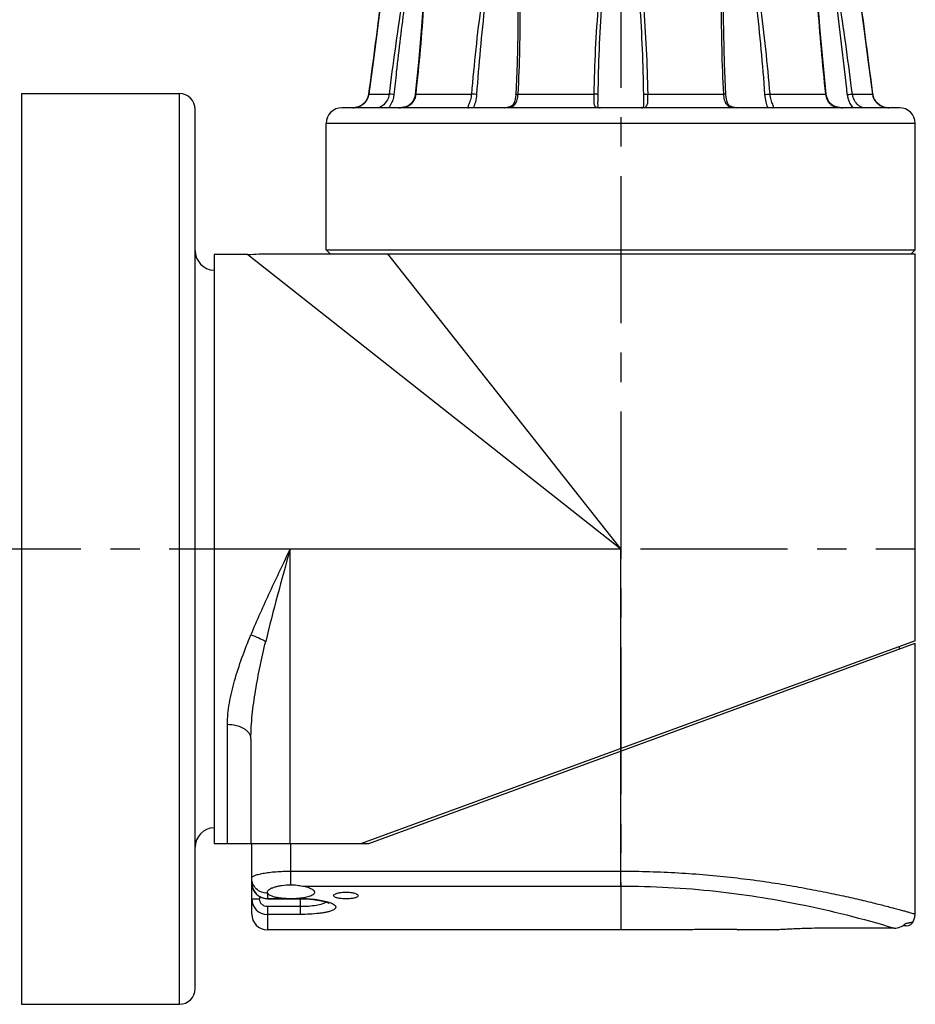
# Model space of a CAD drawing. Header units: millimetres. Extents: x 12 to 2508, y 25 to 1770.
# Tile 23 of 54: x 1490 to 1605, y 780 to 906. Entities that reach past the tile are written whole.
import ezdxf

# ---------------------------------------------------------------- set-up
doc = ezdxf.new("R2010")
doc.units = ezdxf.units.MM
doc.linetypes.add('CENTER', pattern=[0.6, 0.375, -0.075, 0.075, -0.075])
for name, color, linetype in [('ARM2_ABL29', 7, 'Continuous'), ('COVER_S_PBL39', 7, 'Continuous'), ('FLANGE_J3_PBL37', 7, 'Continuous'), ('FLANGE_J4_PBL36', 7, 'Continuous'), ('HOLDER_S_PBL40', 7, 'Continuous'), ('MODULE_S_ABL38', 7, 'Continuous'), ('new_view_6_VBL0', 7, 'Continuous')]:
    doc.layers.add(name, color=color, linetype=linetype)

# ---------------------------------------------------------------- blocks, each defined once
blk = doc.blocks.new('FLANGE_J4_PBL36', base_point=(275.83, 1355.88))
at = {"layer": 'FLANGE_J4_PBL36', "color": 7}
for p, q in [((245.36, 1371.83), (245.25, 1371.73)), ((245.25, 1371.73), (245.25, 1371.73)), ((245.25, 1371.73), (245.25, 1371.73)), ((245.25, 1371.73), (247.92, 1371.73)), ((247.92, 1371.73), (248.02, 1371.73)), ((248.02, 1371.73), (248.17, 1371.72)), ((248.17, 1371.72), (248.34, 1371.71)), ((249.54, 1371.71), (248.34, 1371.71)), ((249.54, 1371.71), (249.59, 1371.83)), ((250.8, 1371.83), (250.68, 1371.72)), ((250.68, 1371.72), (250.68, 1371.72)), ((250.78, 1371.73), (258.07, 1371.73)), ((259.79, 1371.71), (258.58, 1371.71)), ((259.79, 1371.71), (259.79, 1371.83)), ((262.46, 1371.83), (262.36, 1371.71)), ((262.72, 1371.71), (262.36, 1371.71)), ((263.02, 1371.73), (272.98, 1371.73)), ((272.98, 1371.73), (272.99, 1371.83)), ((274.35, 1371.71), (273.44, 1371.71)), ((274.35, 1371.71), (274.29, 1371.83)), ((277.37, 1371.83), (277.32, 1371.71)), ((278.23, 1371.71), (277.32, 1371.71)), ((278.69, 1371.73), (288.65, 1371.73)), ((289.3, 1371.71), (288.94, 1371.71)), ((289.3, 1371.71), (289.2, 1371.83)), ((291.87, 1371.83), (291.87, 1371.71)), ((293.09, 1371.71), (291.87, 1371.71)), ((293.54, 1371.73), (293.6, 1371.73)), ((293.6, 1371.73), (300.89, 1371.73)), ((300.89, 1371.73), (300.79, 1371.83)), ((300.98, 1371.72), (300.87, 1371.83)), ((300.98, 1371.72), (300.98, 1371.72)), ((302.07, 1371.83), (302.13, 1371.71)), ((303.32, 1371.71), (302.13, 1371.71)), ((303.32, 1371.71), (303.64, 1371.73)), ((303.65, 1371.73), (303.74, 1371.73)), ((303.74, 1371.73), (306.41, 1371.73)), ((306.41, 1371.73), (306.3, 1371.83)), ((306.86, 1368.28), (306.41, 1371.73)), ((306.41, 1371.73), (306.41, 1371.73)), ((306.41, 1371.73), (306.41, 1371.73)), ((262.73, 1370), (262.73, 1369.99)), ((288.93, 1369.99), (288.93, 1370)), ((243.46, 1359.46), (243.15, 1359.09)), ((243.67, 1359.92), (243.46, 1359.46)), ((243.75, 1360.26), (243.67, 1359.92)), ((308.2, 1359.47), (307.99, 1359.93)), ((308.51, 1359.1), (308.2, 1359.47)), ((311.33, 1358.53), (240.33, 1358.53)), ((272.93, 1359.12), (272.93, 1359.12)), ((278.73, 1359.12), (278.73, 1359.12)), ((308.51, 1359.09), (308.51, 1359.1)), ((309.07, 1358.73), (308.87, 1358.82)), ((238.33, 1340.43), (238.33, 1356.53)), ((313.33, 1340.43), (313.33, 1356.53)), ((238.33, 1340.43), (238.83, 1339.93)), ((238.33, 1340.43), (313.33, 1340.43)), ((313.33, 1340.43), (312.83, 1339.93))]:
    blk.add_line(p, q, dxfattribs=at)
at = {"layer": 'FLANGE_J4_PBL36', "color": 2}
for p, q in [((247.92, 1371.73), (248.02, 1371.83)), ((248.35, 1371.83), (248.34, 1371.71)), ((250.87, 1371.83), (250.78, 1371.73)), ((250.78, 1371.71), (250.78, 1371.73)), ((250.78, 1371.71), (250.78, 1371.73)), ((258.07, 1371.73), (258.13, 1371.83)), ((258.53, 1371.83), (258.58, 1371.71)), ((262.72, 1371.71), (262.84, 1371.83)), ((262.72, 1371.71), (262.73, 1370)), ((263.06, 1371.83), (263.02, 1371.73)), ((273.34, 1371.83), (273.44, 1371.71)), ((278.23, 1371.71), (278.32, 1371.83)), ((278.68, 1371.83), (278.69, 1371.73)), ((288.65, 1371.73), (288.6, 1371.83)), ((288.83, 1371.83), (288.94, 1371.71)), ((288.93, 1370), (288.94, 1371.71)), ((293.09, 1371.71), (293.14, 1371.83)), ((293.53, 1371.83), (293.6, 1371.73)), ((300.89, 1371.73), (300.89, 1371.71)), ((300.89, 1371.73), (300.89, 1371.71)), ((303.32, 1371.71), (303.31, 1371.83)), ((303.64, 1371.83), (303.74, 1371.73)), ((243.75, 1360.26), (243.75, 1360.26)), ((243.75, 1360.26), (246.33, 1360.26)), ((249.76, 1360.26), (256.82, 1360.26)), ((262.76, 1360.26), (272.4, 1360.26)), ((279.26, 1360.26), (288.91, 1360.26)), ((294.84, 1360.26), (301.9, 1360.26)), ((305.33, 1360.26), (307.92, 1360.26)), ((307.92, 1360.26), (307.92, 1360.26)), ((313.33, 1356.53), (238.33, 1356.53))]:
    blk.add_line(p, q, dxfattribs=at)
at = {"layer": 'FLANGE_J4_PBL36', "color": 7}
for points in [[(245.25, 1371.73), (244.81, 1368.29), (244.29, 1364.33), (243.75, 1360.26)], [(250.68, 1371.72), (250.43, 1368.33), (250.08, 1364.3), (249.66, 1360.25)], [(302, 1360.25), (301.59, 1364.28), (301.23, 1368.31), (300.98, 1371.72)], [(262.73, 1369.99), (262.72, 1368.03), (262.63, 1364.17), (262.46, 1360.22)], [(289.2, 1360.22), (289.03, 1364.16), (288.94, 1368.03), (288.93, 1369.99)], [(307.92, 1360.26), (307.38, 1364.32), (306.86, 1368.28)], [(243.68, 1359.94), (243.46, 1359.47), (243.16, 1359.1), (242.8, 1358.83), (242.41, 1358.65), (241.99, 1358.55), (241.69, 1358.53)], [(249.66, 1360.25), (249.61, 1359.93), (249.44, 1359.47), (249.17, 1359.09), (248.83, 1358.82), (248.43, 1358.64), (247.96, 1358.55), (247.58, 1358.53)], [(262.46, 1360.22), (262.43, 1359.87), (262.34, 1359.4), (262.2, 1359.05), (262, 1358.79), (261.71, 1358.62), (261.35, 1358.54), (261.04, 1358.53)], [(290.62, 1358.53), (290.32, 1358.54), (289.96, 1358.62), (289.67, 1358.78), (289.47, 1359.04), (289.33, 1359.39), (289.24, 1359.86), (289.2, 1360.22)], [(304.09, 1358.53), (303.72, 1358.55), (303.25, 1358.64), (302.85, 1358.81), (302.5, 1359.08), (302.23, 1359.46), (302.06, 1359.92), (302, 1360.25)], [(309.55, 1358.57), (309.26, 1358.64), (308.87, 1358.82), (308.52, 1359.09), (308.21, 1359.46), (307.99, 1359.92), (307.92, 1360.26)], [(242.8, 1358.82), (242.79, 1358.82), (242.6, 1358.73)], [(273, 1358.55), (273, 1358.55), (272.97, 1358.62), (272.94, 1358.82), (272.93, 1359.12)], [(273.19, 1358.53), (273.09, 1358.53), (273.01, 1358.55)], [(278.66, 1358.55), (278.67, 1358.55), (278.58, 1358.53), (278.47, 1358.53)], [(278.68, 1358.58), (278.66, 1358.55), (278.66, 1358.55)], [(278.73, 1359.12), (278.72, 1358.83), (278.69, 1358.63), (278.68, 1358.58)]]:
    blk.add_lwpolyline(points, dxfattribs=at)
at = {"layer": 'FLANGE_J4_PBL36', "color": 2}
for centre, radius, start, end in [((-1503.84, 1595.07), 1763.3, 352.34732, 352.72318), ((-146.17, 1312.89), 453.33, 5.9899, 7.4561), ((2054.02, 1594.88), 1761.8, 187.27666, 187.65284), ((241.76, 1360.53), 2, 342.9588, 352.3509), ((247.41, 1360.51), 2.37, 347.2702, 353.8826), ((241.69, 1360.86), 2.33, 269.9891, 276.7341), ((241.69, 1360.8), 2.27, 276.7625, 278.3086), ((241.7, 1360.74), 2.21, 278.2877, 288.3721), ((241.72, 1360.67), 2.13, 288.4483, 289.4954), ((241.74, 1360.61), 2.08, 289.4681, 300.8862), ((247.63, 1361.85), 3.32, 275.4108, 275.8789)]:
    blk.add_arc(centre, radius, start, end, dxfattribs=at)
at = {"layer": 'FLANGE_J4_PBL36', "color": 7}
for centre, radius, start, end in [((249.54, 1373.19), 1.48, 270.0165, 272.8316), ((257.29, 1336.48), 35.26, 88.4824, 88.7439), ((257.39, 1340.79), 30.95, 88.1156, 88.4424), ((257.46, 1342.59), 29.14, 87.9008, 88.1397), ((257.83, 1352.73), 19, 87.7389, 87.8935), ((278.84, 1359.31), 12.42, 91.5237, 92.2653), ((279.03, 1352.18), 19.55, 90.9994, 91.5189), ((293.77, 1354.44), 17.29, 92.1076, 92.2776), ((294.17, 1343.41), 28.32, 91.8531, 92.0983), ((294.26, 1341.37), 30.36, 91.3566, 91.8813), ((302.13, 1373.19), 1.48, 267.1669, 269.9835), ((240.33, 1356.53), 2, 90, 180), ((309.97, 1360.79), 2.26, 259.55, 263.1387), ((309.98, 1360.85), 2.32, 263.1442, 270.0315), ((311.33, 1356.53), 2, 0, 90)]:
    blk.add_arc(centre, radius, start, end, dxfattribs=at)
at = {"layer": 'FLANGE_J4_PBL36', "color": 2}
for points, knots in [([(247.92, 1371.73), (247.63, 1369.82), (247.07, 1366), (246.57, 1362.17), (246.33, 1360.26)], [0, 0, 0, 0, 0.500172, 1, 1, 1, 1]), ([(246.98, 1360.19), (247.08, 1361.15), (247.5, 1365), (247.96, 1368.84), (248.34, 1371.71)], [0, 0, 0, 0, 0.249888, 1, 1, 1, 1]), ([(249.76, 1360.26), (249.97, 1362.17), (250.35, 1365.98), (250.65, 1369.81), (250.78, 1371.71)], [0, 0, 0, 0, 0.500774, 1, 1, 1, 1]), ([(258.07, 1371.73), (257.8, 1369.82), (257.34, 1366), (256.98, 1362.17), (256.82, 1360.26)], [0, 0, 0, 0, 0.500446, 1, 1, 1, 1]), ([(257.51, 1360.19), (257.65, 1362.12), (257.95, 1365.96), (258.35, 1369.8), (258.58, 1371.71)], [0, 0, 0, 0, 0.499677, 1, 1, 1, 1]), ([(262.76, 1360.26), (262.86, 1362.17), (263.01, 1365.99), (263.04, 1369.82), (263.02, 1371.73)], [0, 0, 0, 0, 0.500506, 1, 1, 1, 1]), ([(272.98, 1371.73), (272.81, 1369.82), (272.56, 1366), (272.44, 1362.17), (272.4, 1360.26)], [0, 0, 0, 0, 0.50011, 1, 1, 1, 1]), ([(272.95, 1360.19), (272.98, 1362.11), (273.08, 1365.96), (273.3, 1369.8), (273.44, 1371.71)], [0, 0, 0, 0, 0.499921, 1, 1, 1, 1]), ([(278.23, 1371.71), (278.37, 1369.8), (278.58, 1365.96), (278.68, 1362.11), (278.71, 1360.19)], [0, 0, 0, 0, 0.500079, 1, 1, 1, 1]), ([(278.69, 1371.73), (278.86, 1369.82), (279.11, 1366), (279.23, 1362.17), (279.26, 1360.26)], [0, 0, 0, 0, 0.50011, 1, 1, 1, 1]), ([(288.65, 1371.73), (288.62, 1369.82), (288.66, 1365.99), (288.8, 1362.17), (288.91, 1360.26)], [0, 0, 0, 0, 0.499494, 1, 1, 1, 1]), ([(293.09, 1371.71), (293.31, 1369.8), (293.71, 1365.96), (294.02, 1362.12), (294.15, 1360.19)], [0, 0, 0, 0, 0.500323, 1, 1, 1, 1]), ([(294.84, 1360.26), (294.69, 1362.17), (294.33, 1366), (293.86, 1369.82), (293.6, 1371.73)], [0, 0, 0, 0, 0.499554, 1, 1, 1, 1]), ([(300.89, 1371.71), (301.02, 1369.81), (301.32, 1365.98), (301.7, 1362.17), (301.9, 1360.26)], [0, 0, 0, 0, 0.499226, 1, 1, 1, 1]), ([(305.33, 1360.26), (305.09, 1362.17), (304.59, 1366), (304.04, 1369.82), (303.74, 1371.73)], [0, 0, 0, 0, 0.499828, 1, 1, 1, 1]), ([(242.81, 1358.83), (243.01, 1358.95), (243.38, 1359.27), (243.61, 1359.71), (243.68, 1359.94)], [0, 0, 0, 0, 0.497195, 1, 1, 1, 1]), ([(246.33, 1360.26), (246.31, 1360.07), (246.19, 1359.62), (245.83, 1359.04), (245.45, 1358.72), (245.27, 1358.63)], [0, 0, 0, 0, 0.284798, 0.687459, 1, 1, 1, 1]), ([(246.26, 1358.53), (246.36, 1358.63), (246.73, 1359.12), (246.93, 1359.73), (246.98, 1360.19)], [0, 0, 0, 0, 0.237695, 1, 1, 1, 1]), ([(246.98, 1360.19), (246.86, 1360.21), (246.64, 1360.24), (246.42, 1360.26), (246.33, 1360.26)], [0, 0, 0, 0, 0.581135, 1, 1, 1, 1]), ([(247.97, 1358.55), (248.18, 1358.57), (248.58, 1358.65), (249.13, 1358.94), (249.53, 1359.41), (249.67, 1359.79), (249.72, 1359.99)], [0, 0, 0, 0, 0.254964, 0.505828, 0.751244, 1, 1, 1, 1]), ([(249.66, 1360.25), (249.66, 1360.25), (249.68, 1360.25), (249.71, 1360.26), (249.74, 1360.26), (249.76, 1360.26)], [0, 0, 0, 0, 0.088067, 0.281981, 1, 1, 1, 1]), ([(256.82, 1360.26), (256.81, 1360.13), (256.78, 1359.88), (256.69, 1359.53), (256.58, 1359.21), (256.49, 1358.99), (256.43, 1358.83), (256.4, 1358.75), (256.37, 1358.67), (256.37, 1358.62), (256.37, 1358.57), (256.4, 1358.53), (256.45, 1358.53), (256.48, 1358.53)], [0, 0, 0, 0, 0.207398, 0.404899, 0.584264, 0.735022, 0.796352, 0.847062, 0.886926, 0.916591, 0.938091, 0.955787, 1, 1, 1, 1]), ([(257.51, 1360.19), (257.41, 1360.22), (257.18, 1360.24), (256.94, 1360.26), (256.82, 1360.26)], [0, 0, 0, 0, 0.470586, 1, 1, 1, 1]), ([(257.11, 1358.53), (257.21, 1358.77), (257.4, 1359.32), (257.49, 1359.88), (257.51, 1360.19)], [0, 0, 0, 0, 0.461646, 1, 1, 1, 1]), ([(261.04, 1358.53), (261.17, 1358.53), (261.41, 1358.54), (261.76, 1358.6), (262.08, 1358.72), (262.34, 1358.92), (262.53, 1359.2), (262.66, 1359.52), (262.73, 1359.88), (262.75, 1360.13), (262.76, 1360.26)], [0, 0, 0, 0, 0.13391, 0.260957, 0.380155, 0.494162, 0.609351, 0.731471, 0.862276, 1, 1, 1, 1]), ([(262.46, 1360.22), (262.46, 1360.23), (262.5, 1360.24), (262.55, 1360.25), (262.65, 1360.26), (262.72, 1360.26), (262.76, 1360.26)], [0, 0, 0, 0, 0.088224, 0.290929, 0.603111, 1, 1, 1, 1]), ([(272.4, 1360.26), (272.4, 1360.03), (272.39, 1359.71), (272.39, 1359.29), (272.41, 1359.04), (272.48, 1358.82), (272.66, 1358.6), (272.87, 1358.55), (273, 1358.54)], [0, 0, 0, 0, 0.332227, 0.478132, 0.604194, 0.709762, 0.802344, 1, 1, 1, 1]), ([(272.95, 1360.19), (272.95, 1360.2), (272.93, 1360.21), (272.87, 1360.23), (272.75, 1360.24), (272.59, 1360.26), (272.47, 1360.26), (272.4, 1360.26)], [0, 0, 0, 0, 0.044133, 0.117353, 0.345, 0.654178, 1, 1, 1, 1]), ([(272.93, 1359.12), (272.93, 1359.21), (272.94, 1359.56), (272.95, 1359.92), (272.95, 1360.19)], [0, 0, 0, 0, 0.235794, 1, 1, 1, 1]), ([(278.69, 1358.54), (278.82, 1358.56), (279.02, 1358.61), (279.19, 1358.83), (279.25, 1359.05), (279.28, 1359.3), (279.28, 1359.71), (279.26, 1360.04), (279.26, 1360.26)], [0, 0, 0, 0, 0.195513, 0.288418, 0.39484, 0.521625, 0.667886, 1, 1, 1, 1]), ([(278.71, 1360.19), (278.72, 1360.2), (278.74, 1360.21), (278.8, 1360.23), (278.91, 1360.24), (279.07, 1360.26), (279.2, 1360.26), (279.26, 1360.26)], [0, 0, 0, 0, 0.04413, 0.117348, 0.344996, 0.654179, 1, 1, 1, 1]), ([(278.71, 1360.19), (278.71, 1360.1), (278.72, 1359.74), (278.73, 1359.39), (278.73, 1359.12)], [0, 0, 0, 0, 0.261184, 1, 1, 1, 1]), ([(289.2, 1360.22), (289.2, 1360.23), (289.17, 1360.24), (289.11, 1360.25), (289.02, 1360.26), (288.95, 1360.26), (288.91, 1360.26)], [0, 0, 0, 0, 0.088228, 0.29093, 0.603112, 1, 1, 1, 1]), ([(288.91, 1360.26), (288.91, 1360.13), (288.93, 1359.88), (289.01, 1359.52), (289.13, 1359.2), (289.32, 1358.92), (289.58, 1358.72), (289.9, 1358.6), (290.25, 1358.54), (290.5, 1358.53), (290.62, 1358.53)], [0, 0, 0, 0, 0.137724, 0.268529, 0.390649, 0.505837, 0.619844, 0.739042, 0.866089, 1, 1, 1, 1]), ([(294.15, 1360.19), (294.26, 1360.22), (294.49, 1360.24), (294.72, 1360.26), (294.84, 1360.26)], [0, 0, 0, 0, 0.470584, 1, 1, 1, 1]), ([(294.15, 1360.19), (294.17, 1359.88), (294.27, 1359.32), (294.45, 1358.77), (294.55, 1358.53)], [0, 0, 0, 0, 0.538348, 1, 1, 1, 1]), ([(295.19, 1358.53), (295.22, 1358.53), (295.26, 1358.53), (295.29, 1358.57), (295.3, 1358.62), (295.29, 1358.67), (295.27, 1358.75), (295.24, 1358.83), (295.17, 1358.99), (295.08, 1359.21), (294.98, 1359.53), (294.89, 1359.88), (294.85, 1360.13), (294.84, 1360.26)], [0, 0, 0, 0, 0.044213, 0.061909, 0.083409, 0.113074, 0.152937, 0.203647, 0.264977, 0.415735, 0.5951, 0.792601, 1, 1, 1, 1]), ([(301.9, 1360.26), (301.93, 1360), (302.03, 1359.62), (302.31, 1359.19), (302.69, 1358.83), (303.3, 1358.57), (303.82, 1358.53), (304.08, 1358.53)], [0, 0, 0, 0, 0.250057, 0.373013, 0.496316, 0.747836, 1, 1, 1, 1]), ([(302, 1360.25), (302, 1360.25), (301.99, 1360.25), (301.96, 1360.26), (301.93, 1360.26), (301.9, 1360.26)], [0, 0, 0, 0, 0.088082, 0.282009, 1, 1, 1, 1]), ([(304.68, 1360.19), (304.81, 1360.21), (305.02, 1360.24), (305.24, 1360.26), (305.33, 1360.26)], [0, 0, 0, 0, 0.581133, 1, 1, 1, 1]), ([(304.68, 1360.19), (304.7, 1360.04), (304.81, 1359.43), (305.1, 1358.86), (305.4, 1358.53)], [0, 0, 0, 0, 0.260008, 1, 1, 1, 1]), ([(306.39, 1358.63), (306.28, 1358.69), (305.96, 1358.92), (305.54, 1359.46), (305.37, 1359.98), (305.33, 1360.26)], [0, 0, 0, 0, 0.195747, 0.577695, 1, 1, 1, 1]), ([(307.92, 1360.26), (307.94, 1360.04), (308.07, 1359.62), (308.46, 1359.09), (308.98, 1358.73), (309.37, 1358.6), (309.56, 1358.57)], [0, 0, 0, 0, 0.258652, 0.517066, 0.769604, 1, 1, 1, 1]), ([(245.04, 1358.54), (245.03, 1358.54), (245, 1358.53), (244.96, 1358.53), (244.94, 1358.53)], [0, 0, 0, 0, 0.283556, 1, 1, 1, 1]), ([(245.27, 1358.63), (245.24, 1358.62), (245.17, 1358.58), (245.09, 1358.55), (245.04, 1358.54)], [0, 0, 0, 0, 0.293575, 1, 1, 1, 1]), ([(273, 1358.54), (273.01, 1358.54), (273.08, 1358.53), (273.14, 1358.53), (273.19, 1358.53)], [0, 0, 0, 0, 0.240793, 1, 1, 1, 1]), ([(278.47, 1358.53), (278.49, 1358.53), (278.56, 1358.53), (278.63, 1358.53), (278.69, 1358.54)], [0, 0, 0, 0, 0.260333, 1, 1, 1, 1]), ([(306.52, 1358.57), (306.51, 1358.58), (306.46, 1358.59), (306.42, 1358.61), (306.39, 1358.63)], [0, 0, 0, 0, 0.230753, 1, 1, 1, 1]), ([(306.72, 1358.53), (306.71, 1358.53), (306.64, 1358.53), (306.57, 1358.55), (306.52, 1358.57)], [0, 0, 0, 0, 0.194471, 1, 1, 1, 1])]:
    blk.add_open_spline(points, degree=3, knots=knots, dxfattribs=at)
at = {"layer": 'FLANGE_J4_PBL36', "color": 7}
for points, knots in [([(249.61, 1371.72), (249.66, 1371.72), (249.86, 1371.74), (250.05, 1371.79), (250.18, 1371.83)], [0, 0, 0, 0, 0.266116, 1, 1, 1, 1]), ([(250.68, 1371.72), (250.69, 1371.72), (250.7, 1371.72), (250.71, 1371.73), (250.74, 1371.73), (250.76, 1371.73), (250.78, 1371.73)], [0, 0, 0, 0, 0.08626, 0.284423, 0.59167, 1, 1, 1, 1]), ([(259.79, 1371.71), (259.86, 1371.71), (260.14, 1371.73), (260.4, 1371.79), (260.6, 1371.83)], [0, 0, 0, 0, 0.252407, 1, 1, 1, 1]), ([(261.87, 1371.83), (261.96, 1371.8), (262.12, 1371.75), (262.29, 1371.71), (262.36, 1371.71)], [0, 0, 0, 0, 0.549526, 1, 1, 1, 1]), ([(262.72, 1371.71), (262.73, 1371.72), (262.74, 1371.72), (262.79, 1371.72), (262.84, 1371.72), (262.87, 1371.73)], [0, 0, 0, 0, 0.10215, 0.306911, 1, 1, 1, 1]), ([(262.87, 1371.73), (262.88, 1371.73), (262.93, 1371.73), (262.98, 1371.73), (263.02, 1371.73)], [0, 0, 0, 0, 0.226285, 1, 1, 1, 1]), ([(273.15, 1371.73), (273.17, 1371.72), (273.23, 1371.72), (273.3, 1371.72), (273.34, 1371.72)], [0, 0, 0, 0, 0.269425, 1, 1, 1, 1]), ([(273.34, 1371.72), (273.35, 1371.72), (273.38, 1371.72), (273.42, 1371.72), (273.44, 1371.71)], [0, 0, 0, 0, 0.278622, 1, 1, 1, 1]), ([(274.35, 1371.71), (274.47, 1371.71), (274.73, 1371.75), (274.97, 1371.8), (275.1, 1371.83)], [0, 0, 0, 0, 0.484898, 1, 1, 1, 1]), ([(276.56, 1371.83), (276.69, 1371.8), (276.94, 1371.75), (277.19, 1371.71), (277.32, 1371.71)], [0, 0, 0, 0, 0.515106, 1, 1, 1, 1]), ([(278.23, 1371.71), (278.23, 1371.71), (278.28, 1371.72), (278.32, 1371.72), (278.35, 1371.72)], [0, 0, 0, 0, 0.21467, 1, 1, 1, 1]), ([(288.65, 1371.73), (288.66, 1371.73), (288.71, 1371.73), (288.76, 1371.73), (288.79, 1371.73)], [0, 0, 0, 0, 0.271349, 1, 1, 1, 1]), ([(288.79, 1371.73), (288.8, 1371.72), (288.84, 1371.72), (288.87, 1371.72), (288.9, 1371.72)], [0, 0, 0, 0, 0.296725, 1, 1, 1, 1]), ([(288.9, 1371.72), (288.91, 1371.72), (288.92, 1371.72), (288.94, 1371.72), (288.94, 1371.71)], [0, 0, 0, 0, 0.667482, 1, 1, 1, 1]), ([(289.3, 1371.71), (289.38, 1371.71), (289.55, 1371.75), (289.71, 1371.8), (289.8, 1371.83)], [0, 0, 0, 0, 0.450475, 1, 1, 1, 1]), ([(291.06, 1371.83), (291.13, 1371.81), (291.39, 1371.76), (291.67, 1371.71), (291.87, 1371.71)], [0, 0, 0, 0, 0.246169, 1, 1, 1, 1]), ([(300.89, 1371.73), (300.9, 1371.73), (300.92, 1371.73), (300.95, 1371.73), (300.96, 1371.73)], [0, 0, 0, 0, 0.31879, 1, 1, 1, 1]), ([(300.96, 1371.73), (300.97, 1371.72), (300.97, 1371.72), (300.98, 1371.72), (300.98, 1371.72)], [0, 0, 0, 0, 0.389806, 1, 1, 1, 1]), ([(301.48, 1371.83), (301.52, 1371.82), (301.71, 1371.76), (301.91, 1371.72), (302.06, 1371.72)], [0, 0, 0, 0, 0.232914, 1, 1, 1, 1])]:
    blk.add_open_spline(points, degree=3, knots=knots, dxfattribs=at)
blk.add_open_spline([(272.98, 1371.73), (273.03, 1371.73), (273.09, 1371.73), (273.15, 1371.73)], degree=3, dxfattribs=at)
at = {"layer": 'FLANGE_J4_PBL36', "color": 2}
blk.add_open_spline([(247.58, 1358.53), (247.7, 1358.53), (247.82, 1358.53), (247.94, 1358.54)], degree=3, dxfattribs=at)
blk = doc.blocks.new('ARM2_ABL29', base_point=(275.83, 1465.23))
at = {"layer": 'FLANGE_J4_PBL36'}
blk.add_blockref('FLANGE_J4_PBL36', (275.83, 1355.88), dxfattribs=at)
blk = doc.blocks.new('FLANGE_J3_PBL37', base_point=(211.83, 1302.33))
at = {"layer": 'FLANGE_J3_PBL37', "color": 7}
for p, q in [((199.53, 1360.33), (199.53, 1244.33)), ((199.53, 1360.33), (219.63, 1360.33)), ((221.63, 1246.33), (221.63, 1358.33)), ((199.53, 1244.33), (219.63, 1244.33))]:
    blk.add_line(p, q, dxfattribs=at)
at = {"layer": 'FLANGE_J3_PBL37', "color": 2}
blk.add_line((219.63, 1244.33), (219.63, 1360.33), dxfattribs=at)
at = {"layer": 'FLANGE_J3_PBL37', "color": 7}
for centre, radius, start, end in [((219.63, 1358.33), 2, 0, 90), ((224.13, 1340.33), 2.5, 180, 267.6818), ((224.13, 1264.33), 2.5, 92.3182, 180), ((219.63, 1246.33), 2, 270, 360)]:
    blk.add_arc(centre, radius, start, end, dxfattribs=at)
blk = doc.blocks.new('COVER_S_PBL39', base_point=(271.08, 1272.08))
at = {"layer": 'COVER_S_PBL39', "color": 7}
for p, q in [((243.73, 1264.83), (313.34, 1290.33)), ((313.33, 1255.83), (313.33, 1290.33)), ((228.83, 1255.83), (228.83, 1264.83)), ((232.33, 1264.83), (243.73, 1264.83)), ((230.84, 1258.53), (230.83, 1258.6)), ((230.83, 1257.78), (235.03, 1257.78)), ((312.2, 1254.33), (311.71, 1254.33)), ((284.83, 1253.83), (230.83, 1253.83)), ((284.83, 1253.83), (284.93, 1253.83)), ((290.73, 1253.83), (290.83, 1253.83)), ((295.83, 1253.83), (290.83, 1253.83)), ((295.83, 1253.83), (295.87, 1253.83)), ((310.66, 1254.03), (302.83, 1254.03))]:
    blk.add_line(p, q, dxfattribs=at)
at = {"layer": 'COVER_S_PBL39', "color": 2}
for p, q in [((275.83, 1259.39), (275.83, 1276.59)), ((233.83, 1259.56), (233.83, 1264.83)), ((233.83, 1261.29), (275.83, 1261.29)), ((235.33, 1259.39), (275.83, 1259.39)), ((229.83, 1258.07), (229.83, 1257.78)), ((230.83, 1258.47), (230.83, 1257.78)), ((228.83, 1257.78), (229.83, 1257.78)), ((230.83, 1257.81), (232.88, 1257.81)), ((230.83, 1256.77), (230.83, 1253.83)), ((235.03, 1256.77), (230.83, 1256.77)), ((234.79, 1257.81), (235.03, 1257.81)), ((235.03, 1255.78), (235.03, 1257.81)), ((235.03, 1255.78), (230.83, 1255.78))]:
    blk.add_line(p, q, dxfattribs=at)
at = {"layer": 'COVER_S_PBL39', "color": 7}
for points in [[(228.83, 1259.81), (228.85, 1259.51), (228.99, 1259.01), (229.25, 1258.56), (229.62, 1258.19), (230.06, 1257.94), (230.54, 1257.8), (230.83, 1257.78)], [(235.03, 1257.78), (235.77, 1257.76), (236.67, 1257.69), (237.47, 1257.57), (238.09, 1257.44), (238.47, 1257.31), (238.67, 1257.22), (238.7, 1257.2)], [(313.06, 1254.83), (313.09, 1254.88), (313.29, 1255.42), (313.33, 1255.83)], [(312.2, 1254.33), (312.5, 1254.37), (312.77, 1254.51), (312.99, 1254.72), (313.06, 1254.83)]]:
    blk.add_lwpolyline(points, dxfattribs=at)
at = {"layer": 'COVER_S_PBL39', "color": 2}
for centre, radius, start, end in [((230.83, 1259.81), 2, 179.9808, 269.9748), ((230.83, 1260.53), 2.06, 269.5475, 269.9999), ((230.83, 1257.78), 2, 179.9952, 269.9922), ((237.27, 1253.24), 4.33, 69.8881, 70.7773)]:
    blk.add_arc(centre, radius, start, end, dxfattribs=at)
at = {"layer": 'COVER_S_PBL39', "color": 7}
for centre, radius, start, end in [((230.83, 1255.83), 2, 180, 270), ((310.7, 1256.02), 1.98, 312.078, 315.7043), ((287.83, 1133.83), 120.04, 90.0002, 91.4323)]:
    blk.add_arc(centre, radius, start, end, dxfattribs=at)
at = {"layer": 'COVER_S_PBL39', "color": 2}
for points, knots in [([(228.83, 1260.39), (228.83, 1260.46), (228.91, 1260.56), (229.05, 1260.65), (229.22, 1260.73), (229.43, 1260.81), (229.78, 1260.92), (230.33, 1261.03), (231.07, 1261.15), (231.93, 1261.23), (232.86, 1261.28), (233.5, 1261.29), (233.83, 1261.29)], [0, 0, 0, 0, 0.037125, 0.064855, 0.09996, 0.142667, 0.192894, 0.314662, 0.461774, 0.629219, 0.810959, 1, 1, 1, 1]), ([(230.82, 1258.47), (230.56, 1258.47), (230.04, 1258.57), (229.38, 1259), (228.94, 1259.64), (228.83, 1260.14), (228.83, 1260.39)], [0, 0, 0, 0, 0.254544, 0.506373, 0.754489, 1, 1, 1, 1]), ([(275.83, 1261.29), (278.28, 1261.29), (283.09, 1261.15), (289, 1260.64), (293.49, 1260.07), (296.63, 1259.6), (299.56, 1259.08), (302.27, 1258.55), (304.72, 1258.03), (306.9, 1257.52), (308.78, 1257.06), (310.16, 1256.7), (311.1, 1256.45), (311.68, 1256.29), (312.17, 1256.16), (312.58, 1256.04), (312.88, 1255.96), (313.15, 1255.88), (313.21, 1255.86), (313.35, 1255.82), (313.33, 1255.83)], [0, 0, 0, 0, 0.193421, 0.379413, 0.467455, 0.551119, 0.629657, 0.702358, 0.76854, 0.827551, 0.878766, 0.921601, 0.939711, 0.955534, 0.969019, 0.980119, 0.988792, 0.995012, 0.998753, 1, 1, 1, 1]), ([(275.83, 1259.39), (279.87, 1259.39), (287.48, 1258.97), (299.13, 1257.15), (306.65, 1255.24), (310.66, 1254.03)], [0, 0, 0, 0, 0.3429, 0.644974, 1, 1, 1, 1]), ([(230.83, 1256.77), (230.7, 1256.77), (230.44, 1256.82), (230.1, 1257.05), (229.88, 1257.39), (229.83, 1257.65), (229.83, 1257.78)], [0, 0, 0, 0, 0.249976, 0.499918, 0.749904, 1, 1, 1, 1]), ([(235.03, 1257.81), (235.72, 1257.81), (236.72, 1257.75), (237.94, 1257.54), (238.46, 1257.4), (238.69, 1257.32)], [0, 0, 0, 0, 0.560437, 0.801457, 1, 1, 1, 1]), ([(238.34, 1257.36), (238.27, 1257.31), (238.11, 1257.22), (237.69, 1257.05), (237.01, 1256.9), (236.07, 1256.79), (235.39, 1256.77), (235.03, 1256.77)], [0, 0, 0, 0, 0.073279, 0.164103, 0.396275, 0.683089, 1, 1, 1, 1]), ([(238.76, 1257.3), (238.86, 1257.26), (239.05, 1257.19), (239.28, 1257.06), (239.44, 1256.92), (239.54, 1256.78), (239.53, 1256.62), (239.43, 1256.48), (239.26, 1256.36), (239.01, 1256.25), (238.7, 1256.14), (238.32, 1256.05), (237.87, 1255.97), (237.18, 1255.88), (236.23, 1255.8), (235.44, 1255.78), (235.03, 1255.78)], [0, 0, 0, 0, 0.057221, 0.10351, 0.139271, 0.166434, 0.189834, 0.21678, 0.252408, 0.29874, 0.356242, 0.42468, 0.503291, 0.590971, 0.787417, 1, 1, 1, 1]), ([(312.11, 1254.64), (312.19, 1254.66), (312.34, 1254.68), (312.53, 1254.72), (312.7, 1254.75), (312.83, 1254.78), (312.93, 1254.8), (312.99, 1254.81), (313.03, 1254.82), (313.05, 1254.83), (313.06, 1254.83), (313.06, 1254.83), (313.06, 1254.83)], [0, 0, 0, 0, 0.247222, 0.452424, 0.622616, 0.760032, 0.866137, 0.941333, 0.967398, 0.985812, 0.996647, 1, 1, 1, 1])]:
    blk.add_open_spline(points, degree=3, knots=knots, dxfattribs=at)
at = {"layer": 'COVER_S_PBL39', "color": 7}
for points, knots in [([(230.83, 1258.6), (230.83, 1258.74), (231.02, 1258.95), (231.34, 1259.12), (231.71, 1259.27), (232.16, 1259.39), (232.87, 1259.53), (233.44, 1259.56), (233.83, 1259.56)], [0, 0, 0, 0, 0.123882, 0.219598, 0.339591, 0.482008, 0.643219, 1, 1, 1, 1]), ([(233.83, 1259.56), (234.09, 1259.56), (234.59, 1259.52), (235.09, 1259.43), (235.33, 1259.39)], [0, 0, 0, 0, 0.516864, 1, 1, 1, 1]), ([(235.33, 1259.39), (235.54, 1259.35), (235.92, 1259.26), (236.35, 1259.1), (236.6, 1258.95), (236.73, 1258.84), (236.81, 1258.72), (236.83, 1258.64), (236.83, 1258.6)], [0, 0, 0, 0, 0.36351, 0.651752, 0.765148, 0.858581, 0.934769, 1, 1, 1, 1]), ([(232.88, 1257.81), (232.61, 1257.83), (232.13, 1257.9), (231.57, 1258.03), (231.22, 1258.17), (231, 1258.3), (230.87, 1258.44), (230.84, 1258.53)], [0, 0, 0, 0, 0.357823, 0.650768, 0.767574, 0.863584, 1, 1, 1, 1]), ([(236.83, 1258.6), (236.83, 1258.55), (236.8, 1258.45), (236.68, 1258.32), (236.51, 1258.2), (236.26, 1258.1), (235.96, 1258), (235.47, 1257.89), (235.07, 1257.83), (234.79, 1257.81)], [0, 0, 0, 0, 0.059425, 0.131232, 0.222932, 0.337294, 0.474276, 0.63238, 1, 1, 1, 1]), ([(239.26, 1258.17), (239.26, 1258.24), (239.37, 1258.34), (239.53, 1258.42), (239.81, 1258.52), (240.25, 1258.6), (240.63, 1258.62), (240.83, 1258.62)], [0, 0, 0, 0, 0.11883, 0.21355, 0.333679, 0.639613, 1, 1, 1, 1]), ([(240.83, 1257.75), (240.63, 1257.75), (240.33, 1257.77), (239.96, 1257.82), (239.73, 1257.87), (239.53, 1257.93), (239.37, 1258.01), (239.26, 1258.11), (239.26, 1258.17)], [0, 0, 0, 0, 0.36138, 0.524493, 0.668103, 0.788069, 0.882282, 1, 1, 1, 1]), ([(240.83, 1258.62), (241.04, 1258.62), (241.41, 1258.6), (241.85, 1258.52), (242.13, 1258.42), (242.3, 1258.34), (242.4, 1258.24), (242.4, 1258.17)], [0, 0, 0, 0, 0.360409, 0.666328, 0.786448, 0.881165, 1, 1, 1, 1]), ([(242.4, 1258.17), (242.4, 1258.11), (242.3, 1258.01), (242.13, 1257.93), (241.94, 1257.87), (241.7, 1257.82), (241.33, 1257.77), (241.04, 1257.75), (240.83, 1257.75)], [0, 0, 0, 0, 0.11771, 0.211924, 0.331897, 0.475512, 0.63863, 1, 1, 1, 1]), ([(233.83, 1257.78), (233.75, 1257.78), (233.43, 1257.78), (233.12, 1257.79), (232.88, 1257.81)], [0, 0, 0, 0, 0.254152, 1, 1, 1, 1]), ([(234.79, 1257.81), (234.71, 1257.8), (234.39, 1257.78), (234.07, 1257.78), (233.83, 1257.78)], [0, 0, 0, 0, 0.244258, 1, 1, 1, 1]), ([(290.83, 1253.83), (290.81, 1253.83), (290.74, 1253.83), (290.57, 1253.84), (290.29, 1253.84), (289.93, 1253.85), (289.48, 1253.85), (288.77, 1253.86), (288.21, 1253.87), (287.83, 1253.87)], [0, 0, 0, 0, 0.019224, 0.076144, 0.168551, 0.29291, 0.444458, 0.617307, 1, 1, 1, 1]), ([(302.83, 1254.03), (301.94, 1254.03), (300.64, 1254.02), (298.99, 1253.97), (297.95, 1253.93), (297.09, 1253.89), (296.45, 1253.86), (296.05, 1253.84), (295.88, 1253.83), (295.83, 1253.83)], [0, 0, 0, 0, 0.382549, 0.555386, 0.706911, 0.831302, 0.923785, 0.98076, 1, 1, 1, 1])]:
    blk.add_open_spline(points, degree=3, knots=knots, dxfattribs=at)
at = {"layer": 'COVER_S_PBL39', "color": 2}
blk.add_open_spline([(230.83, 1258.47), (230.83, 1258.49), (230.84, 1258.51), (230.84, 1258.53)], degree=3, dxfattribs=at)
at = {"layer": 'COVER_S_PBL39', "color": 7}
for points in [[(310.66, 1254.03), (310.92, 1254.03), (311.18, 1254.08), (311.43, 1254.18)], [(311.43, 1254.18), (311.64, 1254.27), (311.85, 1254.4), (312.02, 1254.55)]]:
    blk.add_open_spline(points, degree=3, dxfattribs=at)
blk = doc.blocks.new('HOLDER_S_PBL40', base_point=(268.68, 1302.38))
at = {"layer": 'HOLDER_S_PBL40', "color": 7}
for p, q in [((224.03, 1339.83), (224.03, 1264.83)), ((228.33, 1339.83), (224.03, 1339.83)), ((229.74, 1339.93), (313.33, 1339.93)), ((313.33, 1290.63), (313.33, 1339.93)), ((313.33, 1290.63), (242.83, 1264.83)), ((311.33, 1289.6), (311.33, 1289.9)), ((228.73, 1278.16), (228.73, 1264.83)), ((224.03, 1264.83), (242.83, 1264.83))]:
    blk.add_line(p, q, dxfattribs=at)
at = {"layer": 'HOLDER_S_PBL40', "color": 2}
for p, q in [((228.33, 1339.83), (275.83, 1302.33)), ((275.83, 1302.33), (246.15, 1339.93)), ((233.73, 1264.83), (233.73, 1302.33)), ((233.73, 1302.33), (275.83, 1302.33)), ((275.83, 1276.59), (275.83, 1302.33)), ((225.73, 1264.83), (225.73, 1279.95))]:
    blk.add_line(p, q, dxfattribs=at)
at = {"layer": 'HOLDER_S_PBL40', "color": 7}
blk.add_arc((228.33, 1349.84), 10.01, 270.0058, 278.1045, dxfattribs=at)
at = {"layer": 'HOLDER_S_PBL40', "color": 2}
for points, knots in [([(233.73, 1302.33), (232.86, 1300.51), (231.13, 1296.9), (229.49, 1293.24), (228.73, 1291.41)], [0, 0, 0, 0, 0.504663, 1, 1, 1, 1]), ([(233.73, 1302.33), (233.19, 1300.36), (232.1, 1296.44), (231.08, 1292.51), (230.61, 1290.54)], [0, 0, 0, 0, 0.502071, 1, 1, 1, 1]), ([(225.73, 1279.95), (225.73, 1280.87), (225.94, 1282.77), (226.62, 1285.6), (227.58, 1288.5), (228.33, 1290.43), (228.73, 1291.41)], [0, 0, 0, 0, 0.231581, 0.477266, 0.734335, 1, 1, 1, 1]), ([(228.73, 1291.41), (229.07, 1291.29), (229.71, 1291.03), (230.33, 1290.71), (230.61, 1290.54)], [0, 0, 0, 0, 0.522446, 1, 1, 1, 1]), ([(228.73, 1278.16), (228.73, 1279.17), (228.86, 1281.22), (229.44, 1285.36), (230.11, 1288.46), (230.61, 1290.54)], [0, 0, 0, 0, 0.241856, 0.490191, 1, 1, 1, 1]), ([(228.73, 1278.16), (228.73, 1278.28), (228.69, 1278.53), (228.51, 1278.87), (228.23, 1279.18), (227.7, 1279.55), (226.85, 1279.87), (226.12, 1279.95), (225.73, 1279.95)], [0, 0, 0, 0, 0.092842, 0.191704, 0.300679, 0.421694, 0.696585, 1, 1, 1, 1])]:
    blk.add_open_spline(points, degree=3, knots=knots, dxfattribs=at)
blk = doc.blocks.new('MODULE_S_ABL38', base_point=(268.68, 1296.88))
at = {"layer": 'COVER_S_PBL39'}
blk.add_blockref('COVER_S_PBL39', (271.08, 1272.08), dxfattribs=at)
at = {"layer": 'HOLDER_S_PBL40'}
blk.add_blockref('HOLDER_S_PBL40', (268.68, 1302.38), dxfattribs=at)
blk = doc.blocks.new('NEW_VIEW_6_VBL0', base_point=(215.08, 1288.58))
at = {"layer": 'ARM2_ABL29'}
blk.add_blockref('ARM2_ABL29', (275.83, 1465.23), dxfattribs=at)
at = {"layer": 'FLANGE_J3_PBL37'}
blk.add_blockref('FLANGE_J3_PBL37', (211.83, 1302.33), dxfattribs=at)
at = {"layer": 'MODULE_S_ABL38'}
blk.add_blockref('MODULE_S_ABL38', (268.68, 1296.88), dxfattribs=at)

msp = doc.modelspace()

# ---------------------------------------------------------------- linework, layer by layer
at = {"color": 1, "linetype": 'CENTER', "ltscale": 50}
for p, q in [((1567.004, 1215.827), (1567.004, 789.827)), ((1359.504, 838.327), (1604.504, 838.327))]:
    msp.add_line(p, q, dxfattribs=at)

# ---------------------------------------------------------------- block references
at = {"layer": 'new_view_6_VBL0'}
msp.add_blockref('NEW_VIEW_6_VBL0', (1506.253, 824.577), dxfattribs=at)

doc.saveas('drawing.dxf')
